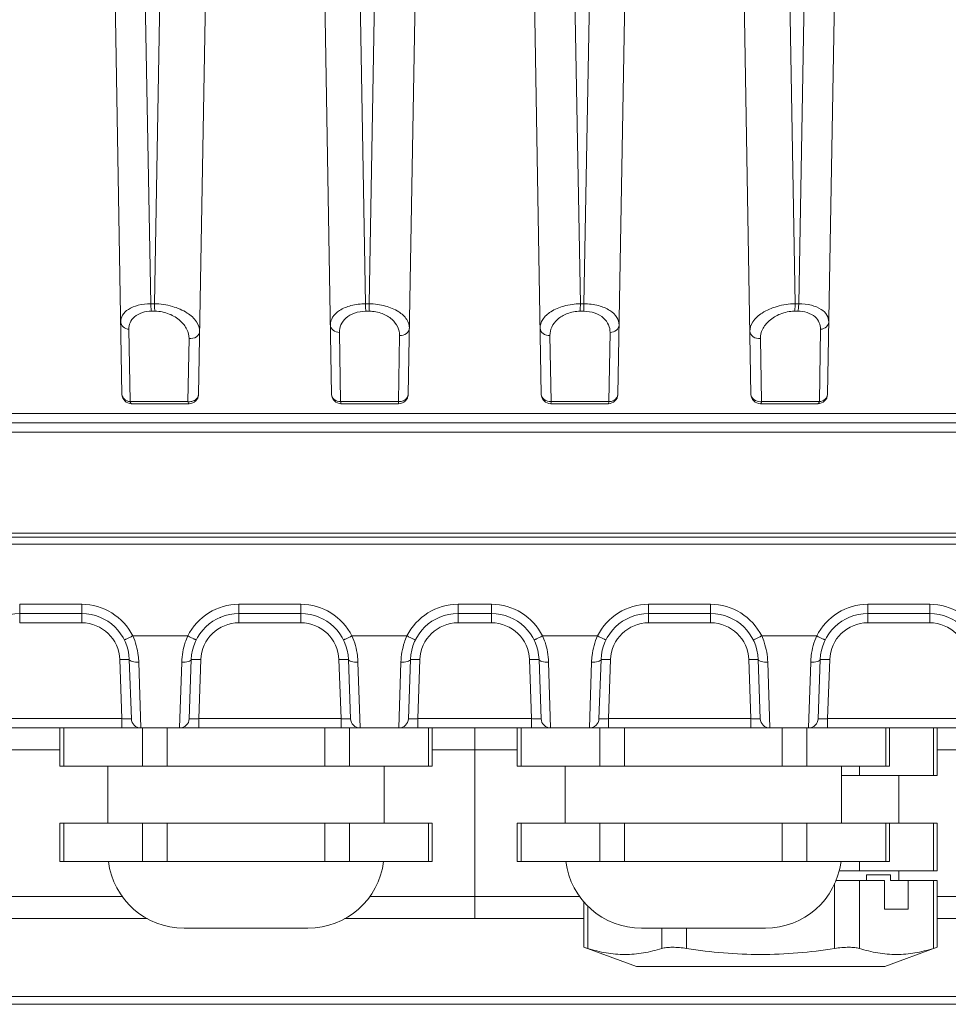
# Model space of a CAD drawing. Header units: millimetres. Extents: x 29035 to 30443, y 1864 to 2860.
# Tile 4 of 55: x 29385 to 29434, y 2122 to 2174. Entities that reach past the tile are written whole.
import ezdxf

# ---------------------------------------------------------------- set-up
doc = ezdxf.new("R2010")
doc.units = ezdxf.units.MM
doc.layers.add('\\M+5CFB8\\M+5CAB5\\M+5CFDF', color=7, linetype='Continuous', lineweight=13)

msp = doc.modelspace()

# ---------------------------------------------------------------- linework, layer by layer
at = {"layer": '\\M+5CFB8\\M+5CAB5\\M+5CFDF'}
for p, q in [((29390.336, 2153.992), (29388.896, 2236.502)), ((29427.353, 2153.992), (29428.793, 2236.502)), ((29401.336, 2153.992), (29399.903, 2236.091)), ((29416.353, 2153.992), (29417.786, 2236.091)), ((29406.78, 2235.722), (29405.353, 2153.992)), ((29410.909, 2235.722), (29412.336, 2153.992)), ((29395.774, 2235.388), (29394.353, 2153.992)), ((29423.336, 2153.992), (29421.915, 2235.388)), ((29390.958, 2208.501), (29391.847, 2158.741)), ((29392.924, 2208.501), (29392.034, 2158.741)), ((29402.227, 2208.501), (29403.117, 2158.741)), ((29404.193, 2208.501), (29403.303, 2158.741)), ((29413.496, 2208.501), (29414.386, 2158.741)), ((29414.572, 2158.741), (29415.462, 2208.501)), ((29424.765, 2208.501), (29425.655, 2158.741)), ((29425.842, 2158.741), (29426.731, 2208.501)), ((29391.847, 2158.741), (29392.034, 2158.741)), ((29403.117, 2158.741), (29403.303, 2158.741)), ((29414.386, 2158.741), (29414.572, 2158.741)), ((29425.655, 2158.741), (29425.842, 2158.741)), ((29391.885, 2158.351), (29392.072, 2158.351)), ((29403.129, 2158.351), (29403.316, 2158.351)), ((29414.373, 2158.351), (29414.56, 2158.351)), ((29425.617, 2158.351), (29425.803, 2158.351)), ((29390.763, 2153.61), (29390.701, 2157.405)), ((29401.808, 2153.61), (29401.745, 2157.243)), ((29404.899, 2157.082), (29404.837, 2153.61)), ((29412.852, 2153.61), (29412.79, 2157.082)), ((29415.944, 2157.243), (29415.881, 2153.61)), ((29426.988, 2157.405), (29426.926, 2153.61)), ((29393.854, 2156.92), (29393.793, 2153.61)), ((29423.896, 2153.61), (29423.835, 2156.92)), ((29390.763, 2153.61), (29393.793, 2153.61)), ((29390.836, 2153.501), (29393.853, 2153.501)), ((29401.808, 2153.61), (29404.837, 2153.61)), ((29401.836, 2153.501), (29404.853, 2153.501)), ((29412.836, 2153.501), (29415.853, 2153.501)), ((29412.852, 2153.61), (29415.881, 2153.61)), ((29423.836, 2153.501), (29426.853, 2153.501)), ((29423.896, 2153.61), (29426.926, 2153.61)), ((29442.147, 2152.99), (29375.542, 2152.99)), ((29330.989, 2152.501), (29486.7, 2152.501)), ((29373.639, 2152.014), (29444.05, 2152.014)), ((29444.083, 2146.706), (29373.606, 2146.706)), ((29330.55, 2146.501), (29487.14, 2146.501)), ((29332.107, 2146.501), (29443.922, 2146.501)), ((29373.767, 2146.501), (29485.664, 2146.501)), ((29443.922, 2146.139), (29373.767, 2146.139)), ((29384.968, 2142.014), (29384.968, 2142.983)), ((29388.221, 2142.983), (29384.968, 2142.983)), ((29388.221, 2142.014), (29388.221, 2142.983)), ((29396.468, 2142.014), (29396.468, 2142.983)), ((29399.721, 2142.983), (29396.468, 2142.983)), ((29399.721, 2142.014), (29399.721, 2142.983)), ((29407.968, 2142.014), (29407.968, 2142.983)), ((29407.968, 2142.983), (29409.721, 2142.983)), ((29409.721, 2142.014), (29409.721, 2142.983)), ((29417.968, 2142.014), (29417.968, 2142.983)), ((29417.968, 2142.983), (29421.221, 2142.983)), ((29421.221, 2142.014), (29421.221, 2142.983)), ((29429.468, 2142.014), (29429.468, 2142.983)), ((29429.468, 2142.983), (29432.721, 2142.983)), ((29432.721, 2142.014), (29432.721, 2142.983)), ((29388.221, 2142.501), (29384.968, 2142.501)), ((29384.968, 2142.014), (29388.221, 2142.014)), ((29395.516, 2142.288), (29395.473, 2142.287)), ((29399.721, 2142.501), (29396.468, 2142.501)), ((29396.468, 2142.014), (29399.721, 2142.014)), ((29409.721, 2142.501), (29407.968, 2142.501)), ((29409.721, 2142.501), (29407.968, 2142.501)), ((29409.721, 2142.014), (29407.968, 2142.014)), ((29417.968, 2142.501), (29421.221, 2142.501)), ((29421.221, 2142.014), (29417.968, 2142.014)), ((29422.177, 2142.286), (29422.216, 2142.287)), ((29432.721, 2142.501), (29429.468, 2142.501)), ((29432.721, 2142.014), (29429.468, 2142.014)), ((29390.903, 2141.326), (29393.786, 2141.326)), ((29402.403, 2141.326), (29405.286, 2141.326)), ((29415.286, 2141.326), (29412.403, 2141.326)), ((29426.786, 2141.326), (29423.903, 2141.326)), ((29390.22, 2140.084), (29390.328, 2136.988)), ((29390.828, 2136.983), (29390.719, 2140.088)), ((29391.327, 2136.501), (29391.219, 2139.951)), ((29393.47, 2139.951), (29393.362, 2136.501)), ((29393.97, 2140.088), (29393.861, 2136.983)), ((29394.361, 2136.988), (29394.469, 2140.084)), ((29401.72, 2140.084), (29401.828, 2136.988)), ((29402.328, 2136.983), (29402.219, 2140.088)), ((29402.827, 2136.501), (29402.719, 2139.951)), ((29404.97, 2139.951), (29404.862, 2136.501)), ((29405.47, 2140.088), (29405.361, 2136.983)), ((29405.861, 2136.988), (29405.969, 2140.084)), ((29411.828, 2136.988), (29411.72, 2140.084)), ((29412.219, 2140.088), (29412.328, 2136.983)), ((29412.719, 2139.951), (29412.827, 2136.501)), ((29414.862, 2136.501), (29414.97, 2139.951)), ((29415.361, 2136.983), (29415.47, 2140.088)), ((29415.969, 2140.084), (29415.861, 2136.988)), ((29423.328, 2136.988), (29423.22, 2140.084)), ((29423.719, 2140.088), (29423.828, 2136.983)), ((29424.219, 2139.951), (29424.327, 2136.501)), ((29426.362, 2136.501), (29426.47, 2139.951)), ((29426.861, 2136.983), (29426.97, 2140.088)), ((29427.469, 2140.084), (29427.361, 2136.988)), ((29382.861, 2136.988), (29390.328, 2136.988)), ((29390.328, 2136.988), (29390.328, 2136.501)), ((29394.361, 2136.988), (29394.361, 2136.501)), ((29394.361, 2136.988), (29401.828, 2136.988)), ((29401.828, 2136.988), (29401.828, 2136.501)), ((29405.861, 2136.988), (29405.861, 2136.501)), ((29405.861, 2136.988), (29411.828, 2136.988)), ((29411.828, 2136.988), (29411.828, 2136.501)), ((29415.861, 2136.988), (29415.861, 2136.501)), ((29423.328, 2136.988), (29415.861, 2136.988)), ((29423.328, 2136.988), (29423.328, 2136.501)), ((29427.361, 2136.988), (29427.361, 2136.501)), ((29434.828, 2136.988), (29427.361, 2136.988)), ((29346.938, 2136.501), (29405.861, 2136.501)), ((29387.077, 2136.501), (29387.077, 2134.501)), ((29387.277, 2136.501), (29387.277, 2134.501)), ((29390.574, 2136.501), (29390.954, 2136.501)), ((29391.411, 2136.501), (29391.411, 2134.501)), ((29392.71, 2136.501), (29392.71, 2134.501)), ((29400.978, 2136.501), (29400.978, 2134.501)), ((29402.093, 2136.501), (29402.544, 2136.501)), ((29402.277, 2136.501), (29402.277, 2134.501)), ((29404.862, 2136.501), (29405.861, 2136.501)), ((29405.861, 2136.501), (29442.787, 2136.501)), ((29406.411, 2136.501), (29406.411, 2134.501)), ((29406.612, 2136.501), (29406.612, 2134.501)), ((29408.844, 2126.501), (29408.844, 2136.501)), ((29411.077, 2136.501), (29411.077, 2134.501)), ((29411.277, 2136.501), (29411.277, 2134.501)), ((29411.828, 2136.501), (29412.827, 2136.501)), ((29414.862, 2136.501), (29415.861, 2136.501)), ((29415.411, 2136.501), (29415.411, 2134.501)), ((29416.71, 2136.501), (29416.71, 2134.501)), ((29423.328, 2136.501), (29424.327, 2136.501)), ((29424.978, 2136.501), (29424.978, 2134.501)), ((29426.277, 2136.501), (29426.277, 2134.501)), ((29426.362, 2136.501), (29426.844, 2136.501)), ((29426.844, 2136.501), (29427.361, 2136.501)), ((29430.411, 2136.501), (29430.411, 2134.501)), ((29430.612, 2136.501), (29430.612, 2134.501)), ((29432.911, 2136.501), (29432.911, 2134.001)), ((29433.112, 2136.501), (29433.112, 2134.001)), ((29382.958, 2135.346), (29387.077, 2135.346)), ((29406.612, 2135.346), (29411.077, 2135.346)), ((29434.731, 2135.346), (29433.112, 2135.346)), ((29387.077, 2134.501), (29406.612, 2134.501)), ((29389.594, 2134.501), (29389.594, 2131.501)), ((29389.594, 2134.501), (29389.594, 2131.501)), ((29404.094, 2134.501), (29404.094, 2131.501)), ((29404.094, 2134.501), (29404.094, 2131.501)), ((29411.077, 2134.501), (29430.612, 2134.501)), ((29413.594, 2134.501), (29413.594, 2131.501)), ((29413.594, 2134.501), (29413.594, 2131.501)), ((29428.094, 2134.501), (29428.094, 2131.501)), ((29428.094, 2134.501), (29428.094, 2131.501)), ((29429.027, 2134.501), (29429.027, 2134.001)), ((29428.094, 2134.001), (29433.112, 2134.001)), ((29431.094, 2134.001), (29431.094, 2131.501)), ((29431.094, 2134.001), (29431.094, 2131.501)), ((29387.077, 2131.501), (29387.077, 2129.501)), ((29387.077, 2131.501), (29406.612, 2131.501)), ((29387.277, 2131.501), (29387.277, 2129.501)), ((29391.411, 2131.501), (29391.411, 2129.501)), ((29392.71, 2131.501), (29392.71, 2129.501)), ((29400.978, 2131.501), (29400.978, 2129.501)), ((29402.277, 2131.501), (29402.277, 2129.501)), ((29406.411, 2131.501), (29406.411, 2129.501)), ((29406.612, 2131.501), (29406.612, 2129.501)), ((29411.077, 2131.501), (29411.077, 2129.501)), ((29411.077, 2131.501), (29430.612, 2131.501)), ((29411.277, 2131.501), (29411.277, 2129.501)), ((29415.411, 2131.501), (29415.411, 2129.501)), ((29416.71, 2131.501), (29416.71, 2129.501)), ((29424.978, 2131.501), (29424.978, 2129.501)), ((29426.277, 2131.501), (29426.277, 2129.501)), ((29430.411, 2131.501), (29430.411, 2129.501)), ((29430.612, 2131.501), (29430.612, 2129.501)), ((29430.612, 2131.501), (29433.112, 2131.501)), ((29432.911, 2131.501), (29432.911, 2129.001)), ((29433.112, 2131.501), (29433.112, 2129.001)), ((29387.077, 2129.501), (29406.612, 2129.501)), ((29411.077, 2129.501), (29430.612, 2129.501)), ((29429.027, 2129.501), (29429.027, 2129.001)), ((29427.959, 2129.001), (29433.112, 2129.001)), ((29429.404, 2128.801), (29429.404, 2128.501)), ((29430.654, 2128.801), (29429.404, 2128.801)), ((29430.654, 2128.801), (29430.654, 2128.501)), ((29431.094, 2129.001), (29431.094, 2128.501)), ((29431.094, 2129.001), (29431.094, 2128.501)), ((29427.728, 2124.939), (29427.728, 2128.342)), ((29430.344, 2128.501), (29427.789, 2128.501)), ((29429.027, 2124.939), (29429.027, 2128.501)), ((29430.344, 2128.501), (29430.344, 2127.001)), ((29433.112, 2128.501), (29430.654, 2128.501)), ((29431.594, 2128.501), (29431.594, 2127.001)), ((29432.911, 2124.939), (29432.911, 2128.501)), ((29433.112, 2128.501), (29433.112, 2125.001)), ((29390.361, 2127.656), (29381.344, 2127.656)), ((29403.328, 2127.656), (29414.361, 2127.656)), ((29433.112, 2127.656), (29436.344, 2127.656)), ((29414.577, 2127.393), (29414.577, 2125.001)), ((29414.777, 2124.939), (29414.777, 2127.169)), ((29431.594, 2127.001), (29430.344, 2127.001)), ((29391.67, 2126.501), (29381.344, 2126.501)), ((29393.594, 2126.001), (29400.094, 2126.001)), ((29402.019, 2126.501), (29414.577, 2126.501)), ((29417.594, 2126.001), (29424.094, 2126.001)), ((29418.661, 2124.939), (29418.661, 2126.001)), ((29419.96, 2124.939), (29419.96, 2126.001)), ((29433.112, 2126.501), (29436.344, 2126.501)), ((29414.777, 2124.939), (29414.577, 2125.001)), ((29417.324, 2124.001), (29414.577, 2125.001)), ((29433.112, 2125.001), (29430.365, 2124.001)), ((29433.112, 2125.001), (29432.911, 2124.939)), ((29430.365, 2124.001), (29417.324, 2124.001)), ((29436.947, 2122.412), (29380.742, 2122.412)), ((29437.239, 2122.011), (29380.45, 2122.011))]:
    msp.add_line(p, q, dxfattribs=at)
for centre, radius, start, end in [((29390.836, 2154.001), 0.5, 181, 270), ((29393.853, 2154.001), 0.5, 270, 359), ((29401.836, 2154.001), 0.5, 181, 270), ((29404.853, 2154.001), 0.5, 270, 359), ((29412.836, 2154.001), 0.5, 181, 270), ((29415.853, 2154.001), 0.5, 270, 359), ((29423.836, 2154.001), 0.5, 181, 270), ((29426.853, 2154.001), 0.5, 270, 359), ((29423.833, 2154.234), 0.627, 270.9638, 275.8482), ((29388.221, 2139.983), 3, 26.5966, 89.9965), ((29396.468, 2139.983), 3, 90.0035, 153.4034), ((29399.721, 2139.983), 3, 26.5966, 89.9965), ((29407.968, 2139.983), 3, 90.0035, 153.4034), ((29409.721, 2139.983), 3, 26.5966, 89.9965), ((29417.968, 2139.983), 3, 90.0035, 153.4034), ((29421.221, 2139.983), 3, 26.5966, 89.9965), ((29429.468, 2139.983), 3, 90.0035, 153.4034), ((29432.721, 2139.983), 3, 26.5966, 89.9965), ((29384.968, 2140.001), 2.5, 90, 178), ((29388.221, 2140.001), 2.5, 2, 90), ((29388.221, 2140.014), 2, 2.0064, 89.9935), ((29396.468, 2140.001), 2.5, 90, 178), ((29396.468, 2140.014), 2, 90.0065, 177.9936), ((29399.721, 2140.001), 2.5, 2, 90), ((29399.721, 2140.014), 2, 2.0064, 89.9935), ((29407.968, 2140.001), 2.5, 90, 178), ((29407.968, 2140.014), 2, 90.0065, 177.9936), ((29409.721, 2140.001), 2.5, 2, 90), ((29409.721, 2140.014), 2, 2.0064, 89.9935), ((29417.968, 2140.001), 2.5, 90, 178), ((29417.968, 2140.014), 2, 90.0065, 177.9936), ((29421.221, 2140.001), 2.5, 2, 90), ((29421.221, 2140.014), 2, 2.0064, 89.9935), ((29429.468, 2140.001), 2.5, 90, 178), ((29429.468, 2140.014), 2, 90.0065, 177.9936), ((29432.721, 2140.001), 2.5, 2, 90), ((29432.721, 2140.014), 2, 2.0064, 89.9935), ((29391.327, 2137.001), 0.5, 182.009, 270.0003), ((29393.362, 2137.001), 0.5, 269.998, 357.9999), ((29402.827, 2137.001), 0.5, 182.009, 270.0003), ((29404.862, 2137.001), 0.5, 269.998, 357.9999), ((29412.827, 2137.001), 0.5, 182.0001, 270.002), ((29414.862, 2137.001), 0.5, 270, 358), ((29424.327, 2137.001), 0.5, 182.0001, 270.002), ((29426.362, 2137.001), 0.5, 270, 358), ((29393.594, 2130.001), 4, 187.1808, 270), ((29400.094, 2130.001), 4, 270, 352.8192), ((29417.594, 2130.001), 4, 187.1808, 270), ((29424.094, 2130.001), 4, 270, 352.8192)]:
    msp.add_arc(centre, radius, start, end, dxfattribs=at)
for points, knots in [([(29390.27, 2157.786), (29390.268, 2157.909), (29390.344, 2158.182), (29390.69, 2158.497), (29391.213, 2158.697), (29391.623, 2158.74), (29391.847, 2158.741)], [0, 0, 0, 0, 0.181989, 0.395012, 0.668062, 1, 1, 1, 1]), ([(29391.847, 2158.741), (29391.847, 2158.704), (29391.851, 2158.573), (29391.862, 2158.442), (29391.885, 2158.351)], [0, 0, 0, 0, 0.282795, 1, 1, 1, 1]), ([(29392.034, 2158.741), (29392.034, 2158.704), (29392.037, 2158.573), (29392.049, 2158.442), (29392.072, 2158.351)], [0, 0, 0, 0, 0.282806, 1, 1, 1, 1]), ([(29392.034, 2158.741), (29392.352, 2158.74), (29392.958, 2158.651), (29393.727, 2158.323), (29394.259, 2157.873), (29394.414, 2157.475), (29394.411, 2157.302)], [0, 0, 0, 0, 0.318056, 0.602726, 0.826652, 1, 1, 1, 1]), ([(29401.272, 2157.625), (29401.27, 2157.766), (29401.367, 2158.082), (29401.774, 2158.444), (29402.381, 2158.685), (29402.859, 2158.74), (29403.117, 2158.741)], [0, 0, 0, 0, 0.179003, 0.395036, 0.671651, 1, 1, 1, 1]), ([(29403.117, 2158.741), (29403.117, 2158.704), (29403.118, 2158.574), (29403.121, 2158.444), (29403.129, 2158.351)], [0, 0, 0, 0, 0.284192, 1, 1, 1, 1]), ([(29403.303, 2158.741), (29403.303, 2158.704), (29403.304, 2158.574), (29403.308, 2158.444), (29403.316, 2158.351)], [0, 0, 0, 0, 0.284154, 1, 1, 1, 1]), ([(29403.303, 2158.741), (29403.593, 2158.74), (29404.136, 2158.669), (29404.825, 2158.386), (29405.294, 2157.978), (29405.416, 2157.621), (29405.414, 2157.464)], [0, 0, 0, 0, 0.323981, 0.604394, 0.823937, 1, 1, 1, 1]), ([(29412.275, 2157.464), (29412.273, 2157.621), (29412.395, 2157.978), (29412.864, 2158.386), (29413.553, 2158.669), (29414.096, 2158.74), (29414.386, 2158.741)], [0, 0, 0, 0, 0.176067, 0.395608, 0.67602, 1, 1, 1, 1]), ([(29414.386, 2158.741), (29414.386, 2158.704), (29414.385, 2158.574), (29414.381, 2158.444), (29414.373, 2158.351)], [0, 0, 0, 0, 0.284204, 1, 1, 1, 1]), ([(29414.572, 2158.741), (29414.572, 2158.704), (29414.571, 2158.574), (29414.568, 2158.444), (29414.56, 2158.351)], [0, 0, 0, 0, 0.28417, 1, 1, 1, 1]), ([(29414.572, 2158.741), (29414.83, 2158.74), (29415.308, 2158.684), (29415.915, 2158.444), (29416.322, 2158.081), (29416.419, 2157.766), (29416.416, 2157.625)], [0, 0, 0, 0, 0.328572, 0.605134, 0.821087, 1, 1, 1, 1]), ([(29423.278, 2157.302), (29423.275, 2157.475), (29423.429, 2157.873), (29423.962, 2158.323), (29424.731, 2158.651), (29425.337, 2158.74), (29425.655, 2158.741)], [0, 0, 0, 0, 0.173352, 0.39728, 0.681952, 1, 1, 1, 1]), ([(29425.655, 2158.741), (29425.655, 2158.704), (29425.651, 2158.573), (29425.64, 2158.442), (29425.617, 2158.351)], [0, 0, 0, 0, 0.28283, 1, 1, 1, 1]), ([(29425.842, 2158.741), (29425.842, 2158.704), (29425.838, 2158.573), (29425.827, 2158.442), (29425.803, 2158.351)], [0, 0, 0, 0, 0.282777, 1, 1, 1, 1]), ([(29425.842, 2158.741), (29426.066, 2158.74), (29426.476, 2158.696), (29427, 2158.497), (29427.345, 2158.182), (29427.421, 2157.909), (29427.419, 2157.786)], [0, 0, 0, 0, 0.332157, 0.605158, 0.818162, 1, 1, 1, 1]), ([(29390.701, 2157.405), (29390.699, 2157.521), (29390.743, 2157.766), (29391.086, 2158.228), (29391.569, 2158.351), (29391.885, 2158.351)], [0, 0, 0, 0, 0.208708, 0.431193, 1, 1, 1, 1]), ([(29392.072, 2158.351), (29392.324, 2158.351), (29392.807, 2158.253), (29393.392, 2157.903), (29393.765, 2157.441), (29393.857, 2157.084), (29393.854, 2156.92)], [0, 0, 0, 0, 0.302867, 0.575612, 0.803681, 1, 1, 1, 1]), ([(29401.745, 2157.243), (29401.743, 2157.376), (29401.8, 2157.66), (29402.081, 2158.03), (29402.547, 2158.291), (29402.927, 2158.351), (29403.129, 2158.351)], [0, 0, 0, 0, 0.203116, 0.425536, 0.690021, 1, 1, 1, 1]), ([(29403.316, 2158.351), (29403.544, 2158.351), (29403.977, 2158.274), (29404.503, 2157.968), (29404.83, 2157.551), (29404.901, 2157.23), (29404.899, 2157.082)], [0, 0, 0, 0, 0.307293, 0.575748, 0.800536, 1, 1, 1, 1]), ([(29412.79, 2157.082), (29412.788, 2157.23), (29412.859, 2157.551), (29413.186, 2157.968), (29413.712, 2158.274), (29414.144, 2158.351), (29414.373, 2158.351)], [0, 0, 0, 0, 0.199463, 0.424253, 0.692704, 1, 1, 1, 1]), ([(29414.56, 2158.351), (29414.763, 2158.351), (29415.143, 2158.291), (29415.608, 2158.03), (29415.889, 2157.659), (29415.946, 2157.376), (29415.944, 2157.243)], [0, 0, 0, 0, 0.310324, 0.574811, 0.797098, 1, 1, 1, 1]), ([(29423.835, 2156.92), (29423.832, 2157.084), (29423.923, 2157.441), (29424.297, 2157.903), (29424.882, 2158.253), (29425.365, 2158.351), (29425.617, 2158.351)], [0, 0, 0, 0, 0.196319, 0.424392, 0.697137, 1, 1, 1, 1]), ([(29425.803, 2158.351), (29426.121, 2158.351), (29426.603, 2158.228), (29426.946, 2157.766), (29426.99, 2157.521), (29426.988, 2157.405)], [0, 0, 0, 0, 0.569049, 0.791473, 1, 1, 1, 1]), ([(29390.27, 2157.786), (29390.271, 2157.692), (29390.383, 2157.488), (29390.591, 2157.416), (29390.701, 2157.405)], [0, 0, 0, 0, 0.460945, 1, 1, 1, 1]), ([(29401.272, 2157.625), (29401.274, 2157.526), (29401.402, 2157.311), (29401.628, 2157.248), (29401.745, 2157.243)], [0, 0, 0, 0, 0.45806, 1, 1, 1, 1]), ([(29416.416, 2157.625), (29416.415, 2157.526), (29416.287, 2157.311), (29416.061, 2157.248), (29415.944, 2157.243)], [0, 0, 0, 0, 0.45806, 1, 1, 1, 1]), ([(29427.419, 2157.786), (29427.418, 2157.692), (29427.306, 2157.488), (29427.098, 2157.416), (29426.988, 2157.405)], [0, 0, 0, 0, 0.460944, 1, 1, 1, 1]), ([(29394.411, 2157.302), (29394.409, 2157.19), (29394.249, 2156.952), (29393.986, 2156.907), (29393.854, 2156.92)], [0, 0, 0, 0, 0.456922, 1, 1, 1, 1]), ([(29405.414, 2157.464), (29405.412, 2157.358), (29405.268, 2157.132), (29405.024, 2157.078), (29404.899, 2157.082)], [0, 0, 0, 0, 0.456694, 1, 1, 1, 1]), ([(29412.275, 2157.464), (29412.277, 2157.358), (29412.421, 2157.132), (29412.665, 2157.078), (29412.79, 2157.082)], [0, 0, 0, 0, 0.456694, 1, 1, 1, 1]), ([(29423.278, 2157.302), (29423.28, 2157.19), (29423.44, 2156.952), (29423.703, 2156.907), (29423.835, 2156.92)], [0, 0, 0, 0, 0.456922, 1, 1, 1, 1]), ([(29390.336, 2153.992), (29390.338, 2153.898), (29390.448, 2153.695), (29390.654, 2153.622), (29390.763, 2153.61)], [0, 0, 0, 0, 0.461289, 1, 1, 1, 1]), ([(29394, 2153.624), (29394.094, 2153.646), (29394.266, 2153.728), (29394.352, 2153.909), (29394.353, 2153.992)], [0, 0, 0, 0, 0.534948, 1, 1, 1, 1]), ([(29401.336, 2153.992), (29401.338, 2153.893), (29401.465, 2153.678), (29401.69, 2153.615), (29401.808, 2153.61)], [0, 0, 0, 0, 0.458129, 1, 1, 1, 1]), ([(29405.032, 2153.635), (29405.118, 2153.66), (29405.275, 2153.744), (29405.352, 2153.914), (29405.353, 2153.992)], [0, 0, 0, 0, 0.534108, 1, 1, 1, 1]), ([(29412.336, 2153.992), (29412.338, 2153.887), (29412.482, 2153.66), (29412.726, 2153.606), (29412.852, 2153.61)], [0, 0, 0, 0, 0.456694, 1, 1, 1, 1]), ([(29416.117, 2153.667), (29416.184, 2153.699), (29416.3, 2153.786), (29416.352, 2153.926), (29416.353, 2153.992)], [0, 0, 0, 0, 0.527593, 1, 1, 1, 1]), ([(29423.336, 2153.992), (29423.338, 2153.887), (29423.478, 2153.662), (29423.719, 2153.605), (29423.843, 2153.607)], [0, 0, 0, 0, 0.458131, 1, 1, 1, 1]), ([(29426.926, 2153.61), (29427.035, 2153.622), (29427.241, 2153.695), (29427.351, 2153.898), (29427.353, 2153.992)], [0, 0, 0, 0, 0.538706, 1, 1, 1, 1]), ([(29390.763, 2153.61), (29390.768, 2153.595), (29390.781, 2153.556), (29390.808, 2153.501), (29390.836, 2153.501)], [0, 0, 0, 0, 0.370438, 1, 1, 1, 1]), ([(29393.793, 2153.61), (29393.799, 2153.583), (29393.808, 2153.544), (29393.839, 2153.501), (29393.853, 2153.501)], [0, 0, 0, 0, 0.668727, 1, 1, 1, 1]), ([(29401.808, 2153.61), (29401.811, 2153.583), (29401.817, 2153.555), (29401.825, 2153.501), (29401.836, 2153.501)], [0, 0, 0, 0, 0.720893, 1, 1, 1, 1]), ([(29404.837, 2153.61), (29404.839, 2153.583), (29404.847, 2153.558), (29404.843, 2153.501), (29404.853, 2153.501)], [0, 0, 0, 0, 0.735125, 1, 1, 1, 1]), ([(29412.852, 2153.61), (29412.85, 2153.583), (29412.842, 2153.558), (29412.846, 2153.501), (29412.836, 2153.501)], [0, 0, 0, 0, 0.735125, 1, 1, 1, 1]), ([(29415.881, 2153.61), (29415.878, 2153.583), (29415.872, 2153.555), (29415.864, 2153.501), (29415.853, 2153.501)], [0, 0, 0, 0, 0.720893, 1, 1, 1, 1]), ([(29423.896, 2153.61), (29423.89, 2153.583), (29423.881, 2153.544), (29423.85, 2153.501), (29423.836, 2153.501)], [0, 0, 0, 0, 0.668727, 1, 1, 1, 1]), ([(29426.926, 2153.61), (29426.921, 2153.595), (29426.908, 2153.556), (29426.881, 2153.501), (29426.853, 2153.501)], [0, 0, 0, 0, 0.370438, 1, 1, 1, 1]), ([(29390.456, 2141.12), (29390.458, 2141.117), (29390.475, 2141.127), (29390.496, 2141.131), (29390.54, 2141.152), (29390.619, 2141.187), (29390.743, 2141.247), (29390.847, 2141.298), (29390.903, 2141.326)], [0, 0, 0, 0, 0.020246, 0.077116, 0.169025, 0.292912, 0.617249, 1, 1, 1, 1]), ([(29391.219, 2139.951), (29391.215, 2140.066), (29391.178, 2140.537), (29391.05, 2141.001), (29390.903, 2141.326)], [0, 0, 0, 0, 0.245107, 1, 1, 1, 1]), ([(29393.786, 2141.326), (29393.736, 2141.217), (29393.565, 2140.777), (29393.481, 2140.303), (29393.47, 2139.951)], [0, 0, 0, 0, 0.254284, 1, 1, 1, 1]), ([(29394.233, 2141.12), (29394.231, 2141.117), (29394.214, 2141.127), (29394.193, 2141.131), (29394.149, 2141.152), (29394.07, 2141.187), (29393.946, 2141.247), (29393.842, 2141.298), (29393.786, 2141.326)], [0, 0, 0, 0, 0.020257, 0.077134, 0.169046, 0.292932, 0.61726, 1, 1, 1, 1]), ([(29401.956, 2141.12), (29401.958, 2141.117), (29401.975, 2141.127), (29401.996, 2141.131), (29402.04, 2141.152), (29402.119, 2141.187), (29402.243, 2141.247), (29402.347, 2141.298), (29402.403, 2141.326)], [0, 0, 0, 0, 0.020246, 0.077116, 0.169025, 0.292912, 0.617249, 1, 1, 1, 1]), ([(29402.719, 2139.951), (29402.715, 2140.066), (29402.678, 2140.537), (29402.55, 2141.001), (29402.403, 2141.326)], [0, 0, 0, 0, 0.245107, 1, 1, 1, 1]), ([(29405.286, 2141.326), (29405.236, 2141.217), (29405.065, 2140.777), (29404.981, 2140.303), (29404.97, 2139.951)], [0, 0, 0, 0, 0.254284, 1, 1, 1, 1]), ([(29405.733, 2141.12), (29405.731, 2141.117), (29405.714, 2141.127), (29405.693, 2141.131), (29405.649, 2141.152), (29405.57, 2141.187), (29405.446, 2141.247), (29405.342, 2141.298), (29405.286, 2141.326)], [0, 0, 0, 0, 0.020257, 0.077134, 0.169046, 0.292932, 0.61726, 1, 1, 1, 1]), ([(29411.956, 2141.12), (29411.958, 2141.117), (29411.975, 2141.127), (29411.996, 2141.131), (29412.04, 2141.152), (29412.119, 2141.187), (29412.243, 2141.247), (29412.347, 2141.298), (29412.403, 2141.326)], [0, 0, 0, 0, 0.020257, 0.077134, 0.169046, 0.292932, 0.61726, 1, 1, 1, 1]), ([(29412.403, 2141.326), (29412.453, 2141.217), (29412.624, 2140.777), (29412.708, 2140.303), (29412.719, 2139.951)], [0, 0, 0, 0, 0.254284, 1, 1, 1, 1]), ([(29414.97, 2139.951), (29414.974, 2140.066), (29415.011, 2140.537), (29415.139, 2141.001), (29415.286, 2141.326)], [0, 0, 0, 0, 0.245107, 1, 1, 1, 1]), ([(29415.733, 2141.12), (29415.731, 2141.117), (29415.714, 2141.127), (29415.693, 2141.131), (29415.649, 2141.152), (29415.57, 2141.187), (29415.446, 2141.247), (29415.342, 2141.298), (29415.286, 2141.326)], [0, 0, 0, 0, 0.020246, 0.077116, 0.169025, 0.292912, 0.617249, 1, 1, 1, 1]), ([(29423.456, 2141.12), (29423.458, 2141.117), (29423.475, 2141.127), (29423.496, 2141.131), (29423.54, 2141.152), (29423.619, 2141.187), (29423.743, 2141.247), (29423.847, 2141.298), (29423.903, 2141.326)], [0, 0, 0, 0, 0.020257, 0.077134, 0.169046, 0.292932, 0.61726, 1, 1, 1, 1]), ([(29423.903, 2141.326), (29423.953, 2141.217), (29424.124, 2140.777), (29424.208, 2140.303), (29424.219, 2139.951)], [0, 0, 0, 0, 0.254284, 1, 1, 1, 1]), ([(29426.47, 2139.951), (29426.474, 2140.066), (29426.511, 2140.537), (29426.639, 2141.001), (29426.786, 2141.326)], [0, 0, 0, 0, 0.245107, 1, 1, 1, 1]), ([(29427.233, 2141.12), (29427.231, 2141.117), (29427.214, 2141.127), (29427.193, 2141.131), (29427.149, 2141.152), (29427.07, 2141.187), (29426.946, 2141.247), (29426.842, 2141.298), (29426.786, 2141.326)], [0, 0, 0, 0, 0.020246, 0.077116, 0.169025, 0.292912, 0.617249, 1, 1, 1, 1]), ([(29390.22, 2140.084), (29390.283, 2140.086), (29390.4, 2140.089), (29390.54, 2140.093), (29390.628, 2140.092), (29390.678, 2140.094), (29390.699, 2140.089), (29390.719, 2140.091), (29390.719, 2140.088)], [0, 0, 0, 0, 0.381842, 0.706534, 0.830752, 0.922941, 0.97995, 1, 1, 1, 1]), ([(29390.719, 2140.088), (29390.72, 2140.065), (29390.771, 2140.013), (29390.94, 2139.959), (29391.101, 2139.947), (29391.219, 2139.951)], [0, 0, 0, 0, 0.129105, 0.347338, 1, 1, 1, 1]), ([(29393.97, 2140.088), (29393.969, 2140.065), (29393.918, 2140.013), (29393.749, 2139.959), (29393.588, 2139.947), (29393.47, 2139.951)], [0, 0, 0, 0, 0.129107, 0.347327, 1, 1, 1, 1]), ([(29394.469, 2140.084), (29394.406, 2140.086), (29394.289, 2140.089), (29394.149, 2140.093), (29394.061, 2140.092), (29394.011, 2140.094), (29393.99, 2140.089), (29393.97, 2140.091), (29393.97, 2140.088)], [0, 0, 0, 0, 0.381841, 0.706533, 0.830751, 0.922941, 0.97995, 1, 1, 1, 1]), ([(29401.72, 2140.084), (29401.783, 2140.086), (29401.9, 2140.089), (29402.04, 2140.093), (29402.128, 2140.092), (29402.178, 2140.094), (29402.199, 2140.089), (29402.219, 2140.091), (29402.219, 2140.088)], [0, 0, 0, 0, 0.381842, 0.706534, 0.830752, 0.922941, 0.97995, 1, 1, 1, 1]), ([(29402.219, 2140.088), (29402.22, 2140.065), (29402.271, 2140.013), (29402.44, 2139.959), (29402.601, 2139.947), (29402.719, 2139.951)], [0, 0, 0, 0, 0.129105, 0.347338, 1, 1, 1, 1]), ([(29405.47, 2140.088), (29405.469, 2140.065), (29405.418, 2140.013), (29405.249, 2139.959), (29405.088, 2139.947), (29404.97, 2139.951)], [0, 0, 0, 0, 0.129107, 0.347327, 1, 1, 1, 1]), ([(29405.969, 2140.084), (29405.906, 2140.086), (29405.789, 2140.089), (29405.649, 2140.093), (29405.561, 2140.092), (29405.511, 2140.094), (29405.49, 2140.089), (29405.47, 2140.091), (29405.47, 2140.088)], [0, 0, 0, 0, 0.381841, 0.706533, 0.830751, 0.922941, 0.97995, 1, 1, 1, 1]), ([(29411.72, 2140.084), (29411.783, 2140.086), (29411.9, 2140.089), (29412.04, 2140.093), (29412.128, 2140.092), (29412.178, 2140.094), (29412.199, 2140.089), (29412.219, 2140.091), (29412.219, 2140.088)], [0, 0, 0, 0, 0.381841, 0.706533, 0.830751, 0.922941, 0.97995, 1, 1, 1, 1]), ([(29412.219, 2140.088), (29412.22, 2140.065), (29412.271, 2140.013), (29412.44, 2139.959), (29412.601, 2139.947), (29412.719, 2139.951)], [0, 0, 0, 0, 0.129107, 0.347327, 1, 1, 1, 1]), ([(29415.47, 2140.088), (29415.469, 2140.065), (29415.418, 2140.013), (29415.249, 2139.959), (29415.088, 2139.947), (29414.97, 2139.951)], [0, 0, 0, 0, 0.129105, 0.347338, 1, 1, 1, 1]), ([(29415.969, 2140.084), (29415.906, 2140.086), (29415.789, 2140.089), (29415.649, 2140.093), (29415.561, 2140.092), (29415.511, 2140.094), (29415.49, 2140.089), (29415.47, 2140.091), (29415.47, 2140.088)], [0, 0, 0, 0, 0.381842, 0.706534, 0.830752, 0.922941, 0.97995, 1, 1, 1, 1]), ([(29423.22, 2140.084), (29423.283, 2140.086), (29423.4, 2140.089), (29423.54, 2140.093), (29423.628, 2140.092), (29423.678, 2140.094), (29423.699, 2140.089), (29423.719, 2140.091), (29423.719, 2140.088)], [0, 0, 0, 0, 0.381841, 0.706533, 0.830751, 0.922941, 0.97995, 1, 1, 1, 1]), ([(29423.719, 2140.088), (29423.72, 2140.065), (29423.771, 2140.013), (29423.94, 2139.959), (29424.101, 2139.947), (29424.219, 2139.951)], [0, 0, 0, 0, 0.129107, 0.347327, 1, 1, 1, 1]), ([(29426.97, 2140.088), (29426.969, 2140.065), (29426.918, 2140.013), (29426.749, 2139.959), (29426.588, 2139.947), (29426.47, 2139.951)], [0, 0, 0, 0, 0.129105, 0.347338, 1, 1, 1, 1]), ([(29427.469, 2140.084), (29427.406, 2140.086), (29427.289, 2140.089), (29427.149, 2140.093), (29427.061, 2140.092), (29427.011, 2140.094), (29426.99, 2140.089), (29426.97, 2140.091), (29426.97, 2140.088)], [0, 0, 0, 0, 0.381842, 0.706534, 0.830752, 0.922941, 0.97995, 1, 1, 1, 1]), ([(29390.328, 2136.988), (29390.391, 2136.986), (29390.509, 2136.982), (29390.649, 2136.979), (29390.737, 2136.98), (29390.786, 2136.978), (29390.808, 2136.983), (29390.828, 2136.98), (29390.828, 2136.983)], [0, 0, 0, 0, 0.382536, 0.706994, 0.83125, 0.923655, 0.980408, 1, 1, 1, 1]), ([(29393.861, 2136.983), (29393.861, 2136.98), (29393.881, 2136.983), (29393.902, 2136.978), (29393.952, 2136.98), (29394.04, 2136.979), (29394.18, 2136.982), (29394.298, 2136.986), (29394.361, 2136.988)], [0, 0, 0, 0, 0.019591, 0.076342, 0.168749, 0.293006, 0.617461, 1, 1, 1, 1]), ([(29401.828, 2136.988), (29401.891, 2136.986), (29402.009, 2136.982), (29402.149, 2136.979), (29402.237, 2136.98), (29402.286, 2136.978), (29402.308, 2136.983), (29402.328, 2136.98), (29402.328, 2136.983)], [0, 0, 0, 0, 0.382536, 0.706994, 0.83125, 0.923655, 0.980408, 1, 1, 1, 1]), ([(29405.361, 2136.983), (29405.361, 2136.98), (29405.381, 2136.983), (29405.402, 2136.978), (29405.452, 2136.98), (29405.54, 2136.979), (29405.68, 2136.982), (29405.798, 2136.986), (29405.861, 2136.988)], [0, 0, 0, 0, 0.019591, 0.076342, 0.168749, 0.293006, 0.617461, 1, 1, 1, 1]), ([(29412.328, 2136.983), (29412.328, 2136.98), (29412.308, 2136.983), (29412.286, 2136.978), (29412.237, 2136.98), (29412.149, 2136.979), (29412.009, 2136.982), (29411.891, 2136.986), (29411.828, 2136.988)], [0, 0, 0, 0, 0.019591, 0.076342, 0.168749, 0.293006, 0.617461, 1, 1, 1, 1]), ([(29415.861, 2136.988), (29415.798, 2136.986), (29415.68, 2136.982), (29415.54, 2136.979), (29415.452, 2136.98), (29415.402, 2136.978), (29415.381, 2136.983), (29415.361, 2136.98), (29415.361, 2136.983)], [0, 0, 0, 0, 0.382536, 0.706994, 0.83125, 0.923655, 0.980408, 1, 1, 1, 1]), ([(29423.828, 2136.983), (29423.828, 2136.98), (29423.808, 2136.983), (29423.786, 2136.978), (29423.737, 2136.98), (29423.649, 2136.979), (29423.509, 2136.982), (29423.391, 2136.986), (29423.328, 2136.988)], [0, 0, 0, 0, 0.019591, 0.076342, 0.168749, 0.293006, 0.617461, 1, 1, 1, 1]), ([(29427.361, 2136.988), (29427.298, 2136.986), (29427.18, 2136.982), (29427.04, 2136.979), (29426.952, 2136.98), (29426.902, 2136.978), (29426.881, 2136.983), (29426.861, 2136.98), (29426.861, 2136.983)], [0, 0, 0, 0, 0.382536, 0.706994, 0.83125, 0.923655, 0.980408, 1, 1, 1, 1]), ([(29419.96, 2124.939), (29419.713, 2124.978), (29419.357, 2125.011), (29418.922, 2124.993), (29418.738, 2124.963), (29418.661, 2124.939)], [0, 0, 0, 0, 0.57603, 0.814769, 1, 1, 1, 1]), ([(29429.027, 2124.939), (29428.95, 2124.963), (29428.767, 2124.993), (29428.332, 2125.011), (29427.976, 2124.978), (29427.728, 2124.939)], [0, 0, 0, 0, 0.185231, 0.42397, 1, 1, 1, 1]), ([(29418.661, 2124.939), (29418.344, 2124.841), (29417.704, 2124.681), (29416.719, 2124.593), (29415.735, 2124.681), (29415.094, 2124.841), (29414.777, 2124.939)], [0, 0, 0, 0, 0.252317, 0.5, 0.747683, 1, 1, 1, 1]), ([(29427.728, 2124.939), (29427.086, 2124.839), (29425.795, 2124.679), (29423.844, 2124.594), (29421.894, 2124.679), (29420.603, 2124.839), (29419.96, 2124.939)], [0, 0, 0, 0, 0.250008, 0.5, 0.749992, 1, 1, 1, 1]), ([(29432.911, 2124.939), (29432.594, 2124.841), (29431.954, 2124.681), (29430.969, 2124.593), (29429.985, 2124.681), (29429.344, 2124.841), (29429.027, 2124.939)], [0, 0, 0, 0, 0.252317, 0.5, 0.747683, 1, 1, 1, 1])]:
    msp.add_open_spline(points, degree=3, knots=knots, dxfattribs=at)
for points in [[(29393.793, 2153.61), (29393.862, 2153.603), (29393.933, 2153.608), (29394, 2153.624)], [(29404.837, 2153.61), (29404.902, 2153.608), (29404.969, 2153.616), (29405.032, 2153.635)], [(29415.881, 2153.61), (29415.962, 2153.613), (29416.044, 2153.632), (29416.117, 2153.667)]]:
    msp.add_open_spline(points, degree=3, dxfattribs=at)

doc.saveas('drawing.dxf')
